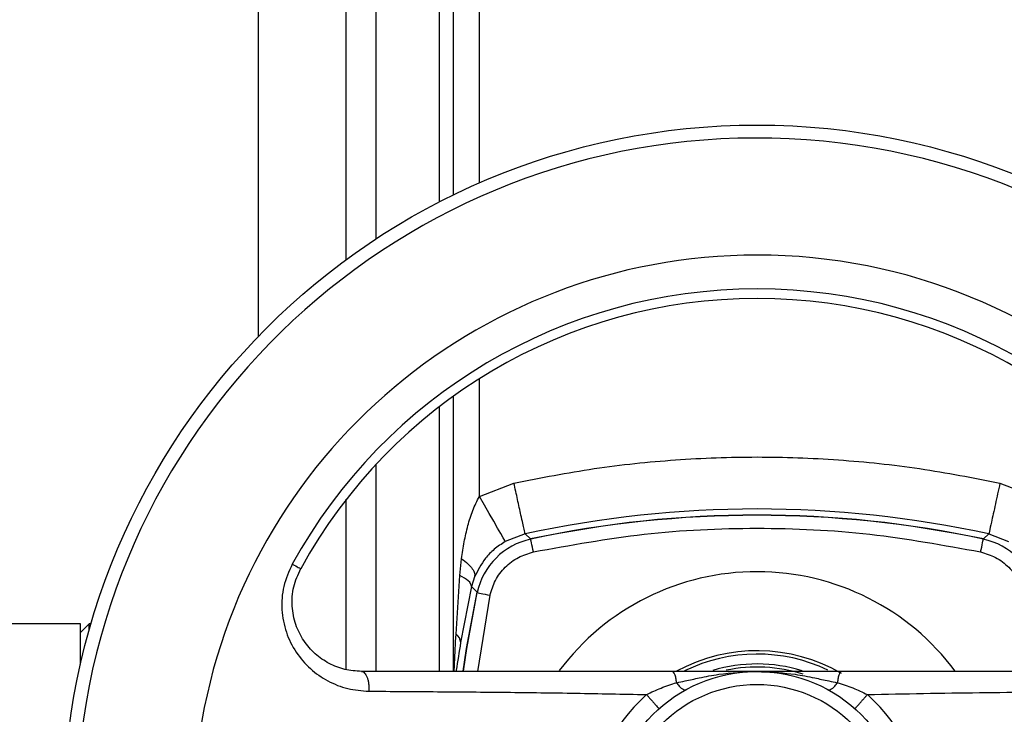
# Model space of a CAD drawing. Header units: millimetres. Extents: x 326 to 3842, y 152 to 2620.
# Tile 23 of 53: x 1548 to 1661, y 1769 to 1849. Entities that reach past the tile are written whole.
import ezdxf

# ---------------------------------------------------------------- set-up
doc = ezdxf.new("R2010")
doc.units = ezdxf.units.MM

msp = doc.modelspace()

# ---------------------------------------------------------------- linework, layer by layer
at = {"color": 7, "linetype": 'Continuous', "lineweight": 25}
for p, q in [((1575.11, 1925.22), (1575.11, 1812.08)), ((1597.61, 1828.4), (1597.61, 1907.96)), ((1597.61, 1773.46), (1597.61, 1805.19)), ((1600.61, 1793.64), (1604.59, 1795.17)), ((1660.62, 1795.17), (1664.61, 1793.64)), ((1605.87, 1789.31), (1603.59, 1788.43)), ((1606.48, 1788.73), (1605.87, 1789.31)), ((1658.73, 1788.73), (1659.34, 1789.31)), ((1659.34, 1789.31), (1661.62, 1788.43)), ((1598.35, 1784.52), (1598.55, 1786.46)), ((1597.91, 1777.75), (1598.35, 1784.52)), ((1600.05, 1784.35), (1599.71, 1783.24)), ((1599.71, 1783.24), (1598.44, 1776.79)), ((1600.33, 1782.58), (1599.71, 1783.24)), ((1554.61, 1778.96), (1542.61, 1778.96)), ((1555.61, 1778.96), (1554.61, 1777.96)), ((1554.61, 1774.24), (1554.61, 1778.96)), ((1555.84, 1778.96), (1555.61, 1778.96)), ((1555.61, 1778.16), (1555.61, 1778.96))]:
    msp.add_line(p, q, dxfattribs=at)
at = {"color": 8, "linetype": 'Continuous', "lineweight": 25}
for p, q in [((1585.26, 1820.94), (1585.26, 1925.22)), ((1588.7, 1823.34), (1588.7, 1925.22)), ((1596.02, 1827.61), (1596.02, 1907.96)), ((1600.61, 1829.78), (1600.61, 1907.96)), ((1600.61, 1793.64), (1600.61, 1807.22)), ((1596.02, 1773.46), (1596.02, 1804.02)), ((1588.7, 1773.46), (1588.7, 1797.36)), ((1585.26, 1773.68), (1585.26, 1793.31)), ((1600.43, 1773.46), (1601.83, 1782.24))]:
    msp.add_line(p, q, dxfattribs=at)
at = {"color": 7, "linetype": 'Continuous', "lineweight": 25, "flags": 128}
for points in [[(1603.59, 1788.43), (1603.52, 1788.55), (1603.35, 1788.86), (1603.07, 1789.35), (1602.7, 1789.99), (1602.25, 1790.78), (1601.74, 1791.67), (1601.18, 1792.64), (1600.61, 1793.64)], [(1606.83, 1787.24), (1606.77, 1787.53), (1606.71, 1787.8), (1606.65, 1788.06), (1606.61, 1788.28), (1606.57, 1788.46), (1606.54, 1788.6), (1606.52, 1788.68), (1606.51, 1788.71)], [(1658.39, 1787.24), (1658.45, 1787.53), (1658.51, 1787.8), (1658.56, 1788.06), (1658.61, 1788.28), (1658.65, 1788.46), (1658.68, 1788.6), (1658.69, 1788.68), (1658.7, 1788.71)], [(1579.03, 1785.84), (1579.24, 1785.72), (1579.43, 1785.62), (1579.59, 1785.53), (1579.73, 1785.45), (1579.85, 1785.39), (1579.93, 1785.34), (1579.98, 1785.32), (1580, 1785.31)], [(1598.74, 1773.48), (1599.13, 1776.12), (1600.33, 1782.58)], [(1598.77, 1773.48), (1599.16, 1776.09), (1600.36, 1782.55)], [(1600.36, 1782.55), (1600.39, 1782.55), (1600.47, 1782.53), (1600.61, 1782.5), (1600.79, 1782.46), (1601.01, 1782.41), (1601.27, 1782.36), (1601.54, 1782.3), (1601.83, 1782.24)]]:
    msp.add_lwpolyline(points, dxfattribs=at)
at = {"color": 7, "linetype": 'Continuous', "lineweight": 25}
for radius in [80, 17, 15.5]:
    msp.add_circle((1632.61, 1756.46), radius, dxfattribs=at)
for centre, radius, start, end in [((1632.61, 1756.46), 78.5, 270, 175.9275), ((1632.61, 1756.46), 65, 90, 172.6388), ((1632.61, 1756.46), 65, 187.3612, 90), ((1632.61, 1756.46), 61.1, 28.7357, 151.2643), ((1632.61, 1756.46), 60, 28.7357, 151.2643), ((1632.61, 1666.46), 125.73, 77.7223, 102.2777), ((1632.61, 1666.46), 125.03, 77.9405, 102.0595), ((1632.61, 1666.46), 125, 77.9515, 102.0485), ((1608.18, 1780.88), 8, 102.0485, 167.9515), ((1657.03, 1780.88), 8, 12.0485, 77.9515), ((1632.61, 1756.46), 28.5, 36.6771, 143.1258), ((1597.23, 1776.75), 1.22, 1.8438, 55.7158), ((1632.61, 1756.46), 19.39, 59.8028, 118.6655), ((1632.61, 1756.46), 19, 64.5254, 116.1119), ((1632.61, 1756.46), 17.86, 73.086, 106.5688), ((1632.61, 1756.46), 17.5, 72.3303, 101.7314), ((1632.61, 1756.46), 19.17, 131.6339, 228.3661), ((1632.61, 1756.46), 19.17, 311.6339, 48.3661)]:
    msp.add_arc(centre, radius, start, end, dxfattribs=at)
for points, knots in [([(1604.59, 1795.17), (1607.67, 1795.78), (1613.83, 1796.98), (1623.2, 1797.95), (1632.61, 1798.3), (1642.01, 1797.95), (1651.38, 1796.98), (1657.54, 1795.78), (1660.62, 1795.17)], [0, 0, 0, 0, 0.166617, 0.333306, 0.5, 0.666677, 0.833374, 1, 1, 1, 1]), ([(1605.87, 1789.31), (1605.85, 1789.43), (1605.79, 1789.67), (1605.45, 1791.25), (1605.02, 1793.21), (1604.73, 1794.54), (1604.59, 1795.17)], [0, 0, 0, 0, 0.270483, 0.5623737, 0.7895154, 1, 1, 1, 1]), ([(1660.62, 1795.17), (1660.44, 1794.35), (1660.07, 1792.64), (1659.64, 1790.69), (1659.39, 1789.53), (1659.36, 1789.38), (1659.34, 1789.31)], [0, 0, 0, 0, 0.270479, 0.562372, 0.789516, 1, 1, 1, 1]), ([(1598.55, 1786.46), (1598.64, 1787.11), (1598.83, 1788.39), (1599.26, 1790.24), (1599.78, 1792.02), (1600.33, 1793.1), (1600.61, 1793.64)], [0, 0, 0, 0, 0.2628, 0.518608, 0.762044, 1, 1, 1, 1]), ([(1606.83, 1787.24), (1611.08, 1788.01), (1619.6, 1789.57), (1632.61, 1790.16), (1645.62, 1789.57), (1654.14, 1788.01), (1658.39, 1787.24)], [0, 0, 0, 0, 0.249308, 0.5, 0.750692, 1, 1, 1, 1]), ([(1603.59, 1788.43), (1603.15, 1788.15), (1602.27, 1787.57), (1600.98, 1786.23), (1600.42, 1785.09), (1600.05, 1784.35)], [0, 0, 0, 0, 0.259325, 0.51711, 1, 1, 1, 1]), ([(1601.83, 1782.24), (1602, 1782.83), (1602.36, 1784.02), (1603.53, 1785.54), (1605.04, 1786.7), (1606.24, 1787.06), (1606.83, 1787.24)], [0, 0, 0, 0, 0.244755, 0.499997, 0.75524, 1, 1, 1, 1]), ([(1658.39, 1787.24), (1658.97, 1787.06), (1660.17, 1786.7), (1661.68, 1785.54), (1662.85, 1784.02), (1663.21, 1782.83), (1663.39, 1782.24)], [0, 0, 0, 0, 0.244761, 0.500003, 0.755243, 1, 1, 1, 1]), ([(1579.03, 1785.84), (1578.65, 1784.99), (1577.9, 1783.31), (1577.73, 1780.56), (1578.24, 1777.94), (1579.4, 1775.62), (1581.06, 1773.7), (1583.1, 1772.29), (1585.4, 1771.37), (1587.04, 1771.24), (1587.86, 1771.18)], [0, 0, 0, 0, 0.125804, 0.250658, 0.375239, 0.500343, 0.625208, 0.74988, 0.875136, 1, 1, 1, 1]), ([(1598.55, 1786.46), (1598.8, 1786.26), (1599.32, 1785.86), (1599.82, 1785.29), (1600.1, 1784.76), (1600.06, 1784.49), (1600.05, 1784.35)], [0, 0, 0, 0, 0.2471159, 0.4999986, 0.7528831, 1, 1, 1, 1]), ([(1587.01, 1773.46), (1586.36, 1773.51), (1585.06, 1773.6), (1583.25, 1774.32), (1581.63, 1775.43), (1580.3, 1776.95), (1579.36, 1778.82), (1578.93, 1780.96), (1579.07, 1783.23), (1579.69, 1784.62), (1580, 1785.31)], [0, 0, 0, 0, 0.125468, 0.250113, 0.375067, 0.500233, 0.625343, 0.750377, 0.87747, 1, 1, 1, 1]), ([(1599.71, 1783.24), (1599.65, 1783.46), (1599.55, 1783.85), (1598.72, 1784.32), (1598.35, 1784.52)], [0, 0, 0, 0, 0.560003, 1, 1, 1, 1]), ([(1587.01, 1773.46), (1587.07, 1773.45), (1587.19, 1773.43), (1587.37, 1773.29), (1587.53, 1773.08), (1587.66, 1772.78), (1587.77, 1772.43), (1587.84, 1772.03), (1587.88, 1771.61), (1587.87, 1771.32), (1587.86, 1771.18)], [0, 0, 0, 0, 0.125001, 0.249996, 0.375003, 0.500003, 0.625005, 0.749993, 0.875005, 1, 1, 1, 1]), ([(1622.84, 1773.46), (1620.8, 1773.46), (1616.68, 1773.46), (1610.66, 1773.46), (1604.79, 1773.46), (1598.9, 1773.46), (1593.02, 1773.46), (1589, 1773.46), (1587.01, 1773.46)], [0, 0, 0, 0, 0.164787, 0.332029, 0.500177, 0.657532, 0.830147, 1, 1, 1, 1]), ([(1623.34, 1772.16), (1623.32, 1772.34), (1623.27, 1772.71), (1623.15, 1773.13), (1623, 1773.41), (1622.9, 1773.44), (1622.84, 1773.46)], [0, 0, 0, 0, 0.249996, 0.4999917, 0.7499972, 1, 1, 1, 1]), ([(1632.61, 1773.46), (1631.03, 1773.46), (1628.65, 1773.46), (1625.33, 1773.46), (1623.66, 1773.46), (1622.84, 1773.46)], [0, 0, 0, 0, 0.500054, 0.756421, 1, 1, 1, 1]), ([(1623.34, 1772.16), (1623.66, 1772.22), (1624.26, 1772.34), (1625.13, 1772.54), (1626.42, 1772.82), (1628.9, 1773.3), (1631.13, 1773.4), (1632.61, 1773.46)], [0, 0, 0, 0, 0.108297, 0.199135, 0.285025, 0.529837, 1, 1, 1, 1]), ([(1642.37, 1773.46), (1641.55, 1773.46), (1639.88, 1773.46), (1636.56, 1773.46), (1634.18, 1773.46), (1632.61, 1773.46)], [0, 0, 0, 0, 0.245572, 0.49994, 1, 1, 1, 1]), ([(1642.37, 1773.46), (1642.31, 1773.44), (1642.21, 1773.41), (1642.06, 1773.13), (1641.94, 1772.71), (1641.9, 1772.34), (1641.87, 1772.16)], [0, 0, 0, 0, 0.250003, 0.500011, 0.750004, 1, 1, 1, 1]), ([(1678.2, 1773.46), (1675.81, 1773.46), (1671.04, 1773.46), (1663.96, 1773.46), (1656.86, 1773.46), (1649.75, 1773.46), (1644.82, 1773.46), (1642.37, 1773.46)], [0, 0, 0, 0, 0.203842, 0.40687, 0.60156, 0.802073, 1, 1, 1, 1]), ([(1619.87, 1770.79), (1620.43, 1771.06), (1621.58, 1771.6), (1622.74, 1771.97), (1623.34, 1772.16)], [0, 0, 0, 0, 0.4834791, 1, 1, 1, 1]), ([(1623.34, 1772.16), (1623.44, 1772.02), (1623.63, 1771.75), (1623.94, 1771.47), (1624.23, 1771.31), (1624.36, 1771.35), (1624.43, 1771.37)], [0, 0, 0, 0, 0.250006, 0.499996, 0.750004, 1, 1, 1, 1]), ([(1640.78, 1771.37), (1640.85, 1771.35), (1640.98, 1771.31), (1641.27, 1771.47), (1641.58, 1771.75), (1641.78, 1772.02), (1641.87, 1772.16)], [0, 0, 0, 0, 0.249996, 0.499996, 0.749986, 1, 1, 1, 1]), ([(1641.87, 1772.16), (1642.47, 1771.97), (1643.63, 1771.61), (1644.78, 1771.06), (1645.34, 1770.79)], [0, 0, 0, 0, 0.513854, 1, 1, 1, 1]), ([(1587.86, 1771.18), (1590.49, 1771.16), (1595.76, 1771.13), (1603.7, 1771.06), (1611.68, 1770.96), (1617.14, 1770.85), (1619.87, 1770.79)], [0, 0, 0, 0, 0.250027, 0.500052, 0.750031, 1, 1, 1, 1]), ([(1645.34, 1770.79), (1647.51, 1770.84), (1651.87, 1770.93), (1658.22, 1771.02), (1664.59, 1771.09), (1670.94, 1771.14), (1675.21, 1771.17), (1677.35, 1771.18)], [0, 0, 0, 0, 0.197941, 0.398704, 0.594041, 0.796601, 1, 1, 1, 1]), ([(1619.87, 1770.79), (1619.95, 1770.7), (1620.1, 1770.53), (1620.36, 1770.24), (1620.61, 1769.95), (1620.84, 1769.69), (1621.04, 1769.47), (1621.19, 1769.3), (1621.29, 1769.19), (1621.31, 1769.17), (1621.31, 1769.17)], [0, 0, 0, 0, 0.125004, 0.249992, 0.374995, 0.500002, 0.624999, 0.75, 0.874999, 1, 1, 1, 1]), ([(1643.9, 1769.17), (1643.91, 1769.17), (1643.92, 1769.19), (1644.02, 1769.3), (1644.17, 1769.47), (1644.37, 1769.69), (1644.6, 1769.95), (1644.85, 1770.24), (1645.11, 1770.53), (1645.27, 1770.7), (1645.34, 1770.79)], [0, 0, 0, 0, 0.125001, 0.25, 0.375001, 0.499998, 0.625005, 0.750008, 0.874996, 1, 1, 1, 1])]:
    msp.add_open_spline(points, degree=3, knots=knots, dxfattribs=at)
at = {"color": 8, "linetype": 'Continuous', "lineweight": 25}
for points, knots in [([(1597.69, 1773.46), (1597.71, 1773.78), (1597.77, 1775.2), (1597.85, 1776.64), (1597.91, 1777.75)], [0, 0, 0, 0, 0.229291, 1, 1, 1, 1]), ([(1598.44, 1776.79), (1598.27, 1775.7), (1598.08, 1774.55), (1597.93, 1773.51), (1597.92, 1773.46)], [0, 0, 0, 0, 0.950112, 1, 1, 1, 1]), ([(1633.14, 1773.42), (1634.43, 1773.36), (1636.49, 1773.27), (1638.78, 1772.82), (1640.08, 1772.54), (1640.95, 1772.34), (1641.55, 1772.22), (1641.87, 1772.16)], [0, 0, 0, 0, 0.435997, 0.696472, 0.787823, 0.884526, 1, 1, 1, 1])]:
    msp.add_open_spline(points, degree=3, knots=knots, dxfattribs=at)

doc.saveas('drawing.dxf')
